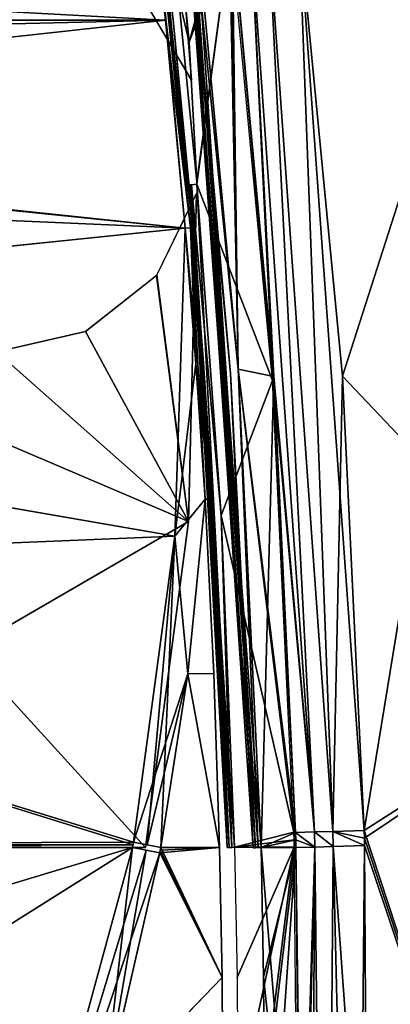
# Model space of a CAD drawing. Header units: millimetres. Extents: x -214 to 214, y -69 to 583.
# Tile 68 of 93: x 69 to 83, y 354 to 392. Entities that reach past the tile are written whole.
import ezdxf

# ---------------------------------------------------------------- set-up
doc = ezdxf.new("R2010")
doc.units = ezdxf.units.MM
doc.header["$LTSCALE"] = 62.021132
for name, color, linetype in [('460', 7, 'CONTINUOUS'), ('461', 7, 'CONTINUOUS'), ('462', 7, 'CONTINUOUS'), ('463', 7, 'CONTINUOUS'), ('464', 7, 'CONTINUOUS'), ('468', 7, 'CONTINUOUS'), ('469', 7, 'CONTINUOUS'), ('490', 7, 'CONTINUOUS'), ('491', 7, 'CONTINUOUS'), ('497', 7, 'CONTINUOUS'), ('511', 7, 'CONTINUOUS'), ('512', 7, 'CONTINUOUS'), ('513', 7, 'CONTINUOUS'), ('514', 7, 'CONTINUOUS'), ('515', 7, 'CONTINUOUS'), ('522', 7, 'CONTINUOUS'), ('536', 7, 'CONTINUOUS'), ('539', 7, 'CONTINUOUS'), ('541', 7, 'CONTINUOUS'), ('542', 7, 'CONTINUOUS'), ('543', 7, 'CONTINUOUS'), ('544', 7, 'CONTINUOUS'), ('558', 7, 'CONTINUOUS'), ('559', 7, 'CONTINUOUS'), ('564', 7, 'CONTINUOUS'), ('566', 7, 'CONTINUOUS'), ('567', 7, 'CONTINUOUS'), ('572', 7, 'CONTINUOUS'), ('581', 7, 'CONTINUOUS'), ('582', 7, 'CONTINUOUS'), ('583', 7, 'CONTINUOUS'), ('584', 7, 'CONTINUOUS'), ('586', 7, 'CONTINUOUS'), ('599', 7, 'CONTINUOUS'), ('600', 7, 'CONTINUOUS'), ('609', 7, 'CONTINUOUS'), ('610', 7, 'CONTINUOUS'), ('614', 7, 'CONTINUOUS'), ('615', 7, 'CONTINUOUS'), ('616', 7, 'CONTINUOUS')]:
    doc.layers.add(name, color=color, linetype=linetype)

msp = doc.modelspace()

# ---------------------------------------------------------------- linework, layer by layer
at = {"layer": '460', "color": 7, "linetype": 'Continuous'}
for points in [[(78.279, 355.014, -133.807), (78.185, 360, -133.846), (79.697, 341.8, -133.623), (78.279, 355.014, -133.807)], [(79.697, 341.8, -133.623), (78.185, 360, -133.846), (79.522, 360, -133.8), (79.697, 341.8, -133.623)], [(78.31, 349.997, -133.761), (78.279, 355.014, -133.807), (79.697, 341.8, -133.623), (78.31, 349.997, -133.761)]]:
    msp.add_3dface(points, dxfattribs=at)
at = {"layer": '461', "color": 7, "linetype": 'Continuous'}
for points in [[(75.293, 396.461, -132.463), (75.379, 396.486, -132.676), (77.001, 378.259, -133.342), (75.293, 396.461, -132.463)], [(75.379, 396.486, -132.676), (75.48, 396.502, -132.742), (78.065, 359.997, -133.825), (75.379, 396.486, -132.676)], [(77.001, 378.259, -133.342), (75.379, 396.486, -132.676), (77.875, 359.994, -133.546), (77.001, 378.259, -133.342)], [(77.875, 359.994, -133.546), (75.379, 396.486, -132.676), (77.963, 359.995, -133.758), (77.875, 359.994, -133.546)], [(77.963, 359.995, -133.758), (75.379, 396.486, -132.676), (78.065, 359.997, -133.825), (77.963, 359.995, -133.758)], [(75.48, 396.502, -132.742), (75.601, 396.517, -132.762), (78.065, 359.997, -133.825), (75.48, 396.502, -132.742)], [(78.065, 359.997, -133.825), (75.601, 396.517, -132.762), (77.3, 378.429, -133.637), (78.065, 359.997, -133.825)], [(78.185, 360, -133.846), (78.065, 359.997, -133.825), (77.3, 378.429, -133.637), (78.185, 360, -133.846)]]:
    msp.add_3dface(points, dxfattribs=at)
at = {"layer": '462', "color": 7, "linetype": 'Continuous'}
for points in [[(77.3, 378.429, -133.637), (75.601, 396.517, -132.762), (77.072, 395.397, -132.789), (77.3, 378.429, -133.637)], [(78.675, 378.142, -133.598), (77.3, 378.429, -133.637), (77.072, 395.397, -132.789), (78.675, 378.142, -133.598)], [(79.522, 360, -133.8), (78.185, 360, -133.846), (77.3, 378.429, -133.637), (79.522, 360, -133.8)], [(79.522, 360, -133.8), (77.3, 378.429, -133.637), (79.515, 360.292, -133.802), (79.522, 360, -133.8)], [(79.515, 360.292, -133.802), (77.3, 378.429, -133.637), (79.508, 360.584, -133.803), (79.515, 360.292, -133.802)], [(79.508, 360.584, -133.803), (77.3, 378.429, -133.637), (78.675, 378.142, -133.598), (79.508, 360.584, -133.803)]]:
    msp.add_3dface(points, dxfattribs=at)
at = {"layer": '463', "color": 7, "linetype": 'Continuous'}
for points in [[(80.254, 360.019, -133.706), (79.508, 360.584, -133.803), (80.24, 360.603, -133.71), (80.254, 360.019, -133.706)], [(79.515, 360.292, -133.802), (79.508, 360.584, -133.803), (80.254, 360.019, -133.706), (79.515, 360.292, -133.802)], [(80.938, 360.622, -133.485), (80.952, 360.038, -133.481), (80.24, 360.603, -133.71), (80.938, 360.622, -133.485)], [(80.952, 360.038, -133.481), (80.254, 360.019, -133.706), (80.24, 360.603, -133.71), (80.952, 360.038, -133.481)], [(82.15, 360.657, -132.679), (82.157, 360.365, -132.678), (80.938, 360.622, -133.485), (82.15, 360.657, -132.679)], [(82.163, 360.074, -132.677), (80.952, 360.038, -133.481), (80.938, 360.622, -133.485), (82.163, 360.074, -132.677)], [(82.163, 360.074, -132.677), (80.938, 360.622, -133.485), (82.157, 360.365, -132.678), (82.163, 360.074, -132.677)], [(79.522, 360, -133.8), (79.515, 360.292, -133.802), (80.254, 360.019, -133.706), (79.522, 360, -133.8)]]:
    msp.add_3dface(points, dxfattribs=at)
at = {"layer": '464', "color": 7, "linetype": 'Continuous'}
for points in [[(79.313, 323.613, -133.349), (79.581, 332.694, -133.499), (80.254, 360.019, -133.706), (79.313, 323.613, -133.349)], [(79.313, 323.613, -133.349), (80.254, 360.019, -133.706), (80.001, 323.589, -133.264), (79.313, 323.613, -133.349)], [(79.697, 341.8, -133.623), (79.522, 360, -133.8), (80.254, 360.019, -133.706), (79.697, 341.8, -133.623)], [(79.581, 332.694, -133.499), (79.697, 341.8, -133.623), (80.254, 360.019, -133.706), (79.581, 332.694, -133.499)], [(80.001, 323.589, -133.264), (80.254, 360.019, -133.706), (80.661, 323.568, -133.063), (80.001, 323.589, -133.264)], [(80.254, 360.019, -133.706), (80.952, 360.038, -133.481), (80.661, 323.568, -133.063), (80.254, 360.019, -133.706)], [(80.661, 323.568, -133.063), (80.952, 360.038, -133.481), (81.825, 323.538, -132.343), (80.661, 323.568, -133.063)], [(80.952, 360.038, -133.481), (82.163, 360.074, -132.677), (81.825, 323.538, -132.343), (80.952, 360.038, -133.481)]]:
    msp.add_3dface(points, dxfattribs=at)
at = {"layer": '468', "color": 7, "linetype": 'Continuous'}
for points in [[(82.157, 360.365, -132.678), (82.15, 360.657, -132.679), (91.96, 366.934, -122.2), (82.157, 360.365, -132.678)], [(92.699, 328.564, -122.047), (82.157, 360.365, -132.678), (91.96, 366.934, -122.2), (92.699, 328.564, -122.047)], [(82.163, 360.074, -132.677), (82.157, 360.365, -132.678), (92.699, 328.564, -122.047), (82.163, 360.074, -132.677)], [(81.825, 323.538, -132.343), (82.163, 360.074, -132.677), (92.699, 328.564, -122.047), (81.825, 323.538, -132.343)]]:
    msp.add_3dface(points, dxfattribs=at)
at = {"layer": '469', "color": 7, "linetype": 'Continuous'}
for points in [[(79.631, 395.626, -131.71), (88.85, 401.641, -121.347), (81.31, 378.152, -132.485), (79.631, 395.626, -131.71)], [(88.85, 401.641, -121.347), (82.15, 360.657, -132.679), (81.31, 378.152, -132.485), (88.85, 401.641, -121.347)], [(91.96, 366.934, -122.2), (82.15, 360.657, -132.679), (88.85, 401.641, -121.347), (91.96, 366.934, -122.2)]]:
    msp.add_3dface(points, dxfattribs=at)
at = {"layer": '490', "color": 7, "linetype": 'Continuous'}
for points in [[(79.631, 395.626, 131.71), (81.31, 378.152, 132.485), (88.85, 401.641, 121.347), (79.631, 395.626, 131.71)], [(88.85, 401.641, 121.347), (81.31, 378.152, 132.485), (91.96, 366.934, 122.2), (88.85, 401.641, 121.347)], [(81.31, 378.152, 132.485), (82.15, 360.657, 132.679), (91.96, 366.934, 122.2), (81.31, 378.152, 132.485)]]:
    msp.add_3dface(points, dxfattribs=at)
at = {"layer": '491', "color": 7, "linetype": 'Continuous'}
for points in [[(91.96, 366.934, 122.2), (82.15, 360.657, 132.679), (92.699, 328.565, 122.047), (91.96, 366.934, 122.2)], [(82.15, 360.657, 132.679), (82.157, 360.366, 132.678), (92.699, 328.565, 122.047), (82.15, 360.657, 132.679)], [(82.157, 360.366, 132.678), (82.163, 360.074, 132.677), (92.699, 328.565, 122.047), (82.157, 360.366, 132.678)], [(82.163, 360.074, 132.677), (82.279, 341.662, 132.555), (92.699, 328.565, 122.047), (82.163, 360.074, 132.677)]]:
    msp.add_3dface(points, dxfattribs=at)
at = {"layer": '497', "color": 7, "linetype": 'Continuous'}
for points in [[(78.185, 360, 133.846), (78.279, 355.014, 133.807), (79.522, 360, 133.8), (78.185, 360, 133.846)], [(78.279, 355.014, 133.807), (78.31, 349.997, 133.761), (79.522, 360, 133.8), (78.279, 355.014, 133.807)], [(79.522, 360, 133.8), (78.31, 349.997, 133.761), (78.31, 342.599, 133.681), (79.522, 360, 133.8)], [(79.697, 341.8, 133.623), (79.522, 360, 133.8), (78.31, 342.599, 133.681), (79.697, 341.8, 133.623)]]:
    msp.add_3dface(points, dxfattribs=at)
at = {"layer": '511', "color": 7, "linetype": 'Continuous'}
for points in [[(76.942, 396.514, 132.715), (75.601, 396.517, 132.762), (77.3, 378.429, 133.637), (76.942, 396.514, 132.715)], [(77.007, 395.956, 132.752), (76.942, 396.514, 132.715), (77.3, 378.429, 133.637), (77.007, 395.956, 132.752)], [(77.072, 395.397, 132.789), (77.007, 395.956, 132.752), (77.3, 378.429, 133.637), (77.072, 395.397, 132.789)], [(77.072, 395.397, 132.789), (77.3, 378.429, 133.637), (78.675, 378.142, 133.598), (77.072, 395.397, 132.789)], [(77.3, 378.429, 133.637), (78.185, 360, 133.846), (78.675, 378.142, 133.598), (77.3, 378.429, 133.637)], [(78.675, 378.142, 133.598), (78.185, 360, 133.846), (79.508, 360.584, 133.803), (78.675, 378.142, 133.598)], [(79.508, 360.584, 133.803), (78.185, 360, 133.846), (79.515, 360.292, 133.802), (79.508, 360.584, 133.803)], [(78.185, 360, 133.846), (79.522, 360, 133.8), (79.515, 360.292, 133.802), (78.185, 360, 133.846)]]:
    msp.add_3dface(points, dxfattribs=at)
at = {"layer": '512', "color": 7, "linetype": 'Continuous'}
for points in [[(75.293, 396.461, 132.463), (77.963, 359.995, 133.758), (75.379, 396.486, 132.676), (75.293, 396.461, 132.463)], [(77.001, 378.259, 133.342), (77.963, 359.995, 133.758), (75.293, 396.461, 132.463), (77.001, 378.259, 133.342)], [(75.379, 396.486, 132.676), (78.065, 359.997, 133.825), (75.48, 396.502, 132.742), (75.379, 396.486, 132.676)], [(77.963, 359.995, 133.758), (78.065, 359.997, 133.825), (75.379, 396.486, 132.676), (77.963, 359.995, 133.758)], [(77.3, 378.429, 133.637), (75.601, 396.517, 132.762), (75.48, 396.502, 132.742), (77.3, 378.429, 133.637)], [(78.185, 360, 133.846), (77.3, 378.429, 133.637), (75.48, 396.502, 132.742), (78.185, 360, 133.846)], [(78.065, 359.997, 133.825), (78.185, 360, 133.846), (75.48, 396.502, 132.742), (78.065, 359.997, 133.825)], [(77.875, 359.994, 133.546), (77.963, 359.995, 133.758), (77.001, 378.259, 133.342), (77.875, 359.994, 133.546)]]:
    msp.add_3dface(points, dxfattribs=at)
at = {"layer": '513', "color": 7, "linetype": 'Continuous'}
for points in [[(77.777, 395.473, 132.695), (77.072, 395.397, 132.789), (80.24, 360.603, 133.71), (77.777, 395.473, 132.695)], [(78.451, 395.538, 132.478), (77.777, 395.473, 132.695), (80.24, 360.603, 133.71), (78.451, 395.538, 132.478)], [(79.631, 395.626, 131.71), (78.451, 395.538, 132.478), (80.938, 360.622, 133.485), (79.631, 395.626, 131.71)], [(80.938, 360.622, 133.485), (78.451, 395.538, 132.478), (80.24, 360.603, 133.71), (80.938, 360.622, 133.485)], [(82.15, 360.657, 132.679), (81.31, 378.152, 132.485), (79.631, 395.626, 131.71), (82.15, 360.657, 132.679)], [(82.15, 360.657, 132.679), (79.631, 395.626, 131.71), (80.938, 360.622, 133.485), (82.15, 360.657, 132.679)], [(77.072, 395.397, 132.789), (78.675, 378.142, 133.598), (80.24, 360.603, 133.71), (77.072, 395.397, 132.789)], [(78.675, 378.142, 133.598), (79.508, 360.584, 133.803), (80.24, 360.603, 133.71), (78.675, 378.142, 133.598)]]:
    msp.add_3dface(points, dxfattribs=at)
at = {"layer": '514', "color": 7, "linetype": 'Continuous'}
for points in [[(80.24, 360.603, 133.71), (79.508, 360.584, 133.803), (80.254, 360.019, 133.706), (80.24, 360.603, 133.71)], [(79.508, 360.584, 133.803), (79.515, 360.292, 133.802), (80.254, 360.019, 133.706), (79.508, 360.584, 133.803)], [(80.938, 360.622, 133.485), (80.24, 360.603, 133.71), (80.952, 360.038, 133.481), (80.938, 360.622, 133.485)], [(80.952, 360.038, 133.481), (80.24, 360.603, 133.71), (80.254, 360.019, 133.706), (80.952, 360.038, 133.481)], [(82.157, 360.366, 132.678), (82.15, 360.657, 132.679), (80.938, 360.622, 133.485), (82.157, 360.366, 132.678)], [(82.163, 360.074, 132.677), (82.157, 360.366, 132.678), (80.938, 360.622, 133.485), (82.163, 360.074, 132.677)], [(82.163, 360.074, 132.677), (80.938, 360.622, 133.485), (80.952, 360.038, 133.481), (82.163, 360.074, 132.677)], [(79.515, 360.292, 133.802), (79.522, 360, 133.8), (80.254, 360.019, 133.706), (79.515, 360.292, 133.802)]]:
    msp.add_3dface(points, dxfattribs=at)
at = {"layer": '515', "color": 7, "linetype": 'Continuous'}
for points in [[(80.254, 360.019, 133.706), (79.522, 360, 133.8), (80.001, 323.589, 133.264), (80.254, 360.019, 133.706)], [(79.522, 360, 133.8), (79.697, 341.8, 133.623), (80.001, 323.589, 133.264), (79.522, 360, 133.8)], [(80.661, 323.568, 133.063), (80.254, 360.019, 133.706), (80.001, 323.589, 133.264), (80.661, 323.568, 133.063)], [(80.952, 360.038, 133.481), (80.254, 360.019, 133.706), (80.661, 323.568, 133.063), (80.952, 360.038, 133.481)], [(81.825, 323.538, 132.343), (80.952, 360.038, 133.481), (80.661, 323.568, 133.063), (81.825, 323.538, 132.343)], [(82.279, 341.662, 132.555), (82.163, 360.074, 132.677), (80.952, 360.038, 133.481), (82.279, 341.662, 132.555)], [(81.825, 323.538, 132.343), (82.279, 341.662, 132.555), (80.952, 360.038, 133.481), (81.825, 323.538, 132.343)]]:
    msp.add_3dface(points, dxfattribs=at)
at = {"layer": '522', "color": 7, "linetype": 'Continuous'}
for points in [[(78.675, 378.142, -133.598), (77.072, 395.397, -132.789), (77.777, 395.473, -132.695), (78.675, 378.142, -133.598)], [(80.24, 360.603, -133.71), (77.777, 395.473, -132.695), (78.451, 395.538, -132.478), (80.24, 360.603, -133.71)], [(79.508, 360.584, -133.803), (78.675, 378.142, -133.598), (77.777, 395.473, -132.695), (79.508, 360.584, -133.803)], [(80.24, 360.603, -133.71), (79.508, 360.584, -133.803), (77.777, 395.473, -132.695), (80.24, 360.603, -133.71)], [(79.631, 395.626, -131.71), (80.938, 360.622, -133.485), (78.451, 395.538, -132.478), (79.631, 395.626, -131.71)], [(80.938, 360.622, -133.485), (80.24, 360.603, -133.71), (78.451, 395.538, -132.478), (80.938, 360.622, -133.485)], [(80.938, 360.622, -133.485), (79.631, 395.626, -131.71), (81.31, 378.152, -132.485), (80.938, 360.622, -133.485)], [(82.15, 360.657, -132.679), (80.938, 360.622, -133.485), (81.31, 378.152, -132.485), (82.15, 360.657, -132.679)]]:
    msp.add_3dface(points, dxfattribs=at)
at = {"layer": '536', "color": 7, "linetype": 'Continuous'}
for points in [[(-74.498, 391.866, -133.076), (-73.573, 399.86, -132.554), (74.498, 391.866, -133.076), (-74.498, 391.866, -133.076)], [(74.498, 391.866, -133.076), (-73.573, 399.86, -132.554), (73.573, 399.86, -132.554), (74.498, 391.866, -133.076)], [(0, 391.8, -133.08), (-74.498, 391.866, -133.076), (74.498, 391.866, -133.076), (0, 391.8, -133.08)], [(75.261, 383.857, -133.482), (0, 391.8, -133.08), (74.498, 391.866, -133.076), (75.261, 383.857, -133.482)], [(11.613, 390.368, -133.161), (0, 391.8, -133.08), (75.261, 383.857, -133.482), (11.613, 390.368, -133.161)], [(22.535, 386.155, -133.378), (11.613, 390.368, -133.161), (75.261, 383.857, -133.482), (22.535, 386.155, -133.378)], [(32.109, 379.41, -133.657), (22.535, 386.155, -133.378), (75.261, 383.857, -133.482), (32.109, 379.41, -133.657)], [(74.859, 371.988, -133.869), (32.109, 379.41, -133.657), (75.261, 383.857, -133.482), (74.859, 371.988, -133.869)], [(39.751, 370.547, -133.899), (32.109, 379.41, -133.657), (74.859, 371.988, -133.869), (39.751, 370.547, -133.899)], [(73.273, 360.208, -134), (39.751, 370.547, -133.899), (74.859, 371.988, -133.869), (73.273, 360.208, -134)], [(45.016, 360.101, -134), (39.751, 370.547, -133.899), (73.254, 360.103, -134), (45.016, 360.101, -134)], [(73.254, 360.103, -134), (39.751, 370.547, -133.899), (73.273, 360.208, -134), (73.254, 360.103, -134)], [(73.235, 360, -134), (45.016, 360.101, -134), (73.254, 360.103, -134), (73.235, 360, -134)], [(45.025, 360.051, -134), (45.016, 360.101, -134), (73.235, 360, -134), (45.025, 360.051, -134)], [(45.043, 360, -134), (45.025, 360.051, -134), (73.235, 360, -134), (45.043, 360, -134)]]:
    msp.add_3dface(points, dxfattribs=at)
at = {"layer": '539', "color": 7, "linetype": 'Continuous'}
for points in [[(74.498, 391.866, -133.076), (73.573, 399.86, -132.554), (73.779, 399.879, -132.469), (74.498, 391.866, -133.076)], [(75.261, 383.857, -133.482), (74.498, 391.866, -133.076), (73.779, 399.879, -132.469), (75.261, 383.857, -133.482)], [(75.261, 383.857, -133.482), (73.779, 399.879, -132.469), (75.469, 383.87, -133.398), (75.261, 383.857, -133.482)], [(73.779, 399.879, -132.469), (73.786, 399.879, -132.462), (75.469, 383.87, -133.398), (73.779, 399.879, -132.469)], [(73.786, 399.879, -132.462), (73.846, 399.88, -132.371), (75.469, 383.87, -133.398), (73.786, 399.879, -132.462)], [(73.846, 399.88, -132.371), (73.871, 399.875, -132.254), (75.536, 383.872, -133.3), (73.846, 399.88, -132.371)], [(75.469, 383.87, -133.398), (73.846, 399.88, -132.371), (75.536, 383.872, -133.3), (75.469, 383.87, -133.398)], [(75.536, 383.872, -133.3), (73.871, 399.875, -132.254), (74.796, 391.881, -132.777), (75.536, 383.872, -133.3)], [(75.56, 383.869, -133.183), (75.536, 383.872, -133.3), (74.796, 391.881, -132.777), (75.56, 383.869, -133.183)]]:
    msp.add_3dface(points, dxfattribs=at)
at = {"layer": '541', "color": 7, "linetype": 'Continuous'}
for points in [[(75.261, 383.857, -133.482), (75.469, 383.87, -133.398), (75.675, 378.641, -133.681), (75.261, 383.857, -133.482)], [(75.469, 383.87, -133.398), (75.536, 383.872, -133.3), (76.224, 373.423, -133.73), (75.469, 383.87, -133.398)], [(75.675, 378.641, -133.681), (75.469, 383.87, -133.398), (76.023, 373.413, -133.818), (75.675, 378.641, -133.681)], [(76.023, 373.413, -133.818), (75.469, 383.87, -133.398), (76.224, 373.423, -133.73), (76.023, 373.413, -133.818)], [(75.536, 383.872, -133.3), (75.56, 383.869, -133.183), (76.312, 373.424, -133.518), (75.536, 383.872, -133.3)], [(76.224, 373.423, -133.73), (75.536, 383.872, -133.3), (76.312, 373.424, -133.518), (76.224, 373.423, -133.73)], [(76.312, 373.424, -133.518), (75.56, 383.869, -133.183), (75.97, 378.649, -133.381), (76.312, 373.424, -133.518)]]:
    msp.add_3dface(points, dxfattribs=at)
at = {"layer": '542', "color": 7, "linetype": 'Continuous'}
for points in [[(74.859, 371.988, -133.869), (75.261, 383.857, -133.482), (75.675, 378.641, -133.681), (74.859, 371.988, -133.869)], [(74.859, 371.988, -133.869), (75.675, 378.641, -133.681), (76.023, 373.413, -133.818), (74.859, 371.988, -133.869)], [(74.859, 371.988, -133.869), (76.023, 373.413, -133.818), (75.359, 366.688, -133.941), (74.859, 371.988, -133.869)], [(73.273, 360.208, -134), (74.859, 371.988, -133.869), (73.796, 360.103, -133.995), (73.273, 360.208, -134)], [(73.796, 360.103, -133.995), (74.859, 371.988, -133.869), (74.32, 360, -133.981), (73.796, 360.103, -133.995)], [(74.32, 360, -133.981), (74.859, 371.988, -133.869), (75.359, 366.688, -133.941), (74.32, 360, -133.981)]]:
    msp.add_3dface(points, dxfattribs=at)
at = {"layer": '543', "color": 7, "linetype": 'Continuous'}
for points in [[(73.235, 360, -134), (72.1, 350.241, -133.98), (68.11, 341.284, -134), (73.235, 360, -134)], [(72.1, 350.241, -133.98), (73.235, 360, -134), (73.759, 359.902, -133.995), (72.1, 350.241, -133.98)], [(74.282, 359.803, -133.981), (72.1, 350.241, -133.98), (73.759, 359.902, -133.995), (74.282, 359.803, -133.981)]]:
    msp.add_3dface(points, dxfattribs=at)
at = {"layer": '544', "color": 7, "linetype": 'Continuous'}
msp.add_3dface([(45.043, 360, -134), (73.235, 360, -134), (68.11, 341.284, -134), (45.043, 360, -134)], dxfattribs=at)
at = {"layer": '558', "color": 7, "linetype": 'Continuous'}
for points in [[(75.359, 366.688, -133.941), (76.023, 373.413, -133.818), (76.361, 366.703, -133.906), (75.359, 366.688, -133.941)], [(74.32, 360, -133.981), (75.359, 366.688, -133.941), (76.585, 360, -133.902), (74.32, 360, -133.981)], [(76.585, 360, -133.902), (75.359, 366.688, -133.941), (76.361, 366.703, -133.906), (76.585, 360, -133.902)]]:
    msp.add_3dface(points, dxfattribs=at)
at = {"layer": '559', "color": 7, "linetype": 'Continuous'}
for points in [[(76.679, 354.995, -133.862), (74.282, 359.803, -133.981), (74.301, 359.902, -133.981), (76.679, 354.995, -133.862)], [(74.32, 360, -133.981), (76.679, 354.995, -133.862), (74.301, 359.902, -133.981), (74.32, 360, -133.981)], [(74.32, 360, -133.981), (76.585, 360, -133.902), (76.679, 354.995, -133.862), (74.32, 360, -133.981)], [(72.1, 350.241, -133.98), (74.282, 359.803, -133.981), (76.679, 354.995, -133.862), (72.1, 350.241, -133.98)], [(76.71, 349.997, -133.817), (72.1, 350.241, -133.98), (76.679, 354.995, -133.862), (76.71, 349.997, -133.817)]]:
    msp.add_3dface(points, dxfattribs=at)
at = {"layer": '564', "color": 7, "linetype": 'Continuous'}
for points in [[(75.415, 391.02, -131.322), (75.001, 392.766, -131.22), (74.88, 396.393, -130.991), (75.415, 391.02, -131.322)], [(75.706, 385.634, -131.6), (75.001, 392.766, -131.22), (75.415, 391.02, -131.322), (75.706, 385.634, -131.6)]]:
    msp.add_3dface(points, dxfattribs=at)
at = {"layer": '566', "color": 7, "linetype": 'Continuous'}
for points in [[(75.497, 389.552, -130.401), (75.229, 392.941, -130.208), (73.836, 392.361, -130.242), (75.497, 389.552, -130.401)], [(75.701, 385.182, -130.62), (74.156, 382.034, -130.756), (75.387, 372.556, -131.056), (75.701, 385.182, -130.62)], [(74.156, 382.034, -130.756), (71.416, 379.868, -130.839), (75.387, 372.556, -131.056), (74.156, 382.034, -130.756)], [(71.416, 379.868, -130.839), (68, 379.091, -130.867), (75.387, 372.556, -131.056), (71.416, 379.868, -130.839)], [(75.387, 372.556, -131.056), (68, 379.091, -130.867), (53.751, 360.002, -131.2), (75.387, 372.556, -131.056)], [(73.726, 360.002, -131.2), (75.387, 372.556, -131.056), (53.751, 360.002, -131.2), (73.726, 360.002, -131.2)]]:
    msp.add_3dface(points, dxfattribs=at)
at = {"layer": '567', "color": 7, "linetype": 'Continuous'}
for points in [[(75.415, 385.524, -131.905), (75.439, 385.522, -131.789), (76.349, 372.775, -132.308), (75.415, 385.524, -131.905)], [(75.439, 385.522, -131.789), (75.505, 385.523, -131.692), (76.956, 360.005, -132.175), (75.439, 385.522, -131.789)], [(76.349, 372.775, -132.308), (75.439, 385.522, -131.789), (76.875, 360.002, -132.38), (76.349, 372.775, -132.308)], [(76.875, 360.002, -132.38), (75.439, 385.522, -131.789), (76.956, 360.005, -132.175), (76.875, 360.002, -132.38)], [(75.505, 385.523, -131.692), (75.704, 385.546, -131.605), (77.05, 360.008, -132.108), (75.505, 385.523, -131.692)], [(76.956, 360.005, -132.175), (75.505, 385.523, -131.692), (77.05, 360.008, -132.108), (76.956, 360.005, -132.175)], [(77.05, 360.008, -132.108), (75.704, 385.546, -131.605), (76.638, 372.791, -132.008), (77.05, 360.008, -132.108)], [(77.164, 360.011, -132.081), (77.05, 360.008, -132.108), (76.638, 372.791, -132.008), (77.164, 360.011, -132.081)]]:
    msp.add_3dface(points, dxfattribs=at)
at = {"layer": '572', "color": 7, "linetype": 'Continuous'}
for points in [[(74.498, 391.866, 133.076), (73.573, 399.86, 132.554), (-74.498, 391.866, 133.076), (74.498, 391.866, 133.076)], [(-74.498, 391.866, 133.076), (73.573, 399.86, 132.554), (-73.573, 399.86, 132.554), (-74.498, 391.866, 133.076)], [(0, 391.8, 133.08), (74.498, 391.866, 133.076), (-74.498, 391.866, 133.076), (0, 391.8, 133.08)], [(11.615, 390.367, 133.161), (74.498, 391.866, 133.076), (0, 391.8, 133.08), (11.615, 390.367, 133.161)], [(22.541, 386.151, 133.378), (74.498, 391.866, 133.076), (11.615, 390.367, 133.161), (22.541, 386.151, 133.378)], [(75.261, 383.857, 133.482), (74.498, 391.866, 133.076), (22.541, 386.151, 133.378), (75.261, 383.857, 133.482)], [(32.115, 379.404, 133.658), (75.261, 383.857, 133.482), (22.541, 386.151, 133.378), (32.115, 379.404, 133.658)], [(74.859, 371.988, 133.869), (75.261, 383.857, 133.482), (32.115, 379.404, 133.658), (74.859, 371.988, 133.869)], [(39.756, 370.538, 133.899), (74.859, 371.988, 133.869), (32.115, 379.404, 133.658), (39.756, 370.538, 133.899)], [(73.273, 360.208, 134), (74.859, 371.988, 133.869), (39.756, 370.538, 133.899), (73.273, 360.208, 134)], [(45.016, 360.101, 134), (73.273, 360.208, 134), (39.756, 370.538, 133.899), (45.016, 360.101, 134)], [(73.254, 360.103, 134), (73.273, 360.208, 134), (45.016, 360.101, 134), (73.254, 360.103, 134)], [(45.025, 360.051, 134), (73.254, 360.103, 134), (45.016, 360.101, 134), (45.025, 360.051, 134)], [(45.043, 360, 134), (73.254, 360.103, 134), (45.025, 360.051, 134), (45.043, 360, 134)], [(73.235, 360, 134), (73.254, 360.103, 134), (45.043, 360, 134), (73.235, 360, 134)]]:
    msp.add_3dface(points, dxfattribs=at)
at = {"layer": '581', "color": 7, "linetype": 'Continuous'}
for points in [[(73.235, 360, 134), (45.043, 360, 134), (47.105, 352.118, 134), (73.235, 360, 134)], [(47.8, 344, 134), (73.235, 360, 134), (47.105, 352.118, 134), (47.8, 344, 134)], [(73.235, 360, 134), (47.8, 344, 134), (68.11, 341.284, 134), (73.235, 360, 134)]]:
    msp.add_3dface(points, dxfattribs=at)
at = {"layer": '582', "color": 7, "linetype": 'Continuous'}
for points in [[(73.235, 360, 134), (68.11, 341.284, 134), (73.759, 359.902, 133.995), (73.235, 360, 134)], [(73.759, 359.902, 133.995), (68.11, 341.284, 134), (74.282, 359.803, 133.981), (73.759, 359.902, 133.995)], [(74.282, 359.803, 133.981), (68.11, 341.284, 134), (72.101, 350.245, 133.98), (74.282, 359.803, 133.981)]]:
    msp.add_3dface(points, dxfattribs=at)
at = {"layer": '583', "color": 7, "linetype": 'Continuous'}
for points in [[(75.261, 383.857, 133.482), (74.859, 371.988, 133.869), (75.675, 378.641, 133.681), (75.261, 383.857, 133.482)], [(75.675, 378.641, 133.681), (74.859, 371.988, 133.869), (76.023, 373.413, 133.818), (75.675, 378.641, 133.681)], [(76.023, 373.413, 133.818), (74.859, 371.988, 133.869), (75.359, 366.688, 133.941), (76.023, 373.413, 133.818)], [(74.859, 371.988, 133.869), (73.273, 360.208, 134), (75.359, 366.688, 133.941), (74.859, 371.988, 133.869)], [(75.359, 366.688, 133.941), (73.273, 360.208, 134), (73.796, 360.103, 133.995), (75.359, 366.688, 133.941)], [(74.32, 360, 133.981), (75.359, 366.688, 133.941), (73.796, 360.103, 133.995), (74.32, 360, 133.981)]]:
    msp.add_3dface(points, dxfattribs=at)
at = {"layer": '584', "color": 7, "linetype": 'Continuous'}
for points in [[(75.261, 383.857, 133.482), (76.225, 373.423, 133.73), (75.469, 383.87, 133.398), (75.261, 383.857, 133.482)], [(75.261, 383.857, 133.482), (75.675, 378.641, 133.681), (76.225, 373.423, 133.73), (75.261, 383.857, 133.482)], [(75.469, 383.87, 133.398), (76.312, 373.424, 133.518), (75.536, 383.872, 133.3), (75.469, 383.87, 133.398)], [(76.225, 373.423, 133.73), (76.312, 373.424, 133.518), (75.469, 383.87, 133.398), (76.225, 373.423, 133.73)], [(75.536, 383.872, 133.3), (76.312, 373.424, 133.518), (75.97, 378.649, 133.381), (75.536, 383.872, 133.3)], [(75.56, 383.869, 133.183), (75.536, 383.872, 133.3), (75.97, 378.649, 133.381), (75.56, 383.869, 133.183)], [(75.675, 378.641, 133.681), (76.023, 373.413, 133.818), (76.225, 373.423, 133.73), (75.675, 378.641, 133.681)]]:
    msp.add_3dface(points, dxfattribs=at)
at = {"layer": '586', "color": 7, "linetype": 'Continuous'}
for points in [[(73.573, 399.86, 132.554), (75.469, 383.87, 133.398), (73.779, 399.879, 132.469), (73.573, 399.86, 132.554)], [(73.573, 399.86, 132.554), (74.498, 391.866, 133.076), (75.469, 383.87, 133.398), (73.573, 399.86, 132.554)], [(75.469, 383.87, 133.398), (73.786, 399.879, 132.462), (73.779, 399.879, 132.469), (75.469, 383.87, 133.398)], [(75.469, 383.87, 133.398), (75.536, 383.872, 133.3), (73.786, 399.879, 132.462), (75.469, 383.87, 133.398)], [(75.536, 383.872, 133.3), (75.56, 383.869, 133.183), (73.786, 399.879, 132.462), (75.536, 383.872, 133.3)], [(73.786, 399.879, 132.462), (75.56, 383.869, 133.183), (74.796, 391.881, 132.777), (73.786, 399.879, 132.462)], [(74.498, 391.866, 133.076), (75.261, 383.857, 133.482), (75.469, 383.87, 133.398), (74.498, 391.866, 133.076)]]:
    msp.add_3dface(points, dxfattribs=at)
at = {"layer": '599', "color": 7, "linetype": 'Continuous'}
for points in [[(74.301, 359.902, 133.981), (74.282, 359.803, 133.981), (76.585, 360, 133.902), (74.301, 359.902, 133.981)], [(76.585, 360, 133.902), (74.282, 359.803, 133.981), (76.679, 354.995, 133.862), (76.585, 360, 133.902)], [(74.32, 360, 133.981), (74.301, 359.902, 133.981), (76.585, 360, 133.902), (74.32, 360, 133.981)], [(74.282, 359.803, 133.981), (72.101, 350.245, 133.98), (76.679, 354.995, 133.862), (74.282, 359.803, 133.981)], [(76.679, 354.995, 133.862), (72.101, 350.245, 133.98), (76.71, 349.997, 133.817), (76.679, 354.995, 133.862)]]:
    msp.add_3dface(points, dxfattribs=at)
at = {"layer": '600', "color": 7, "linetype": 'Continuous'}
for points in [[(76.023, 373.413, 133.818), (75.359, 366.688, 133.941), (76.361, 366.703, 133.906), (76.023, 373.413, 133.818)], [(75.359, 366.688, 133.941), (74.32, 360, 133.981), (76.585, 360, 133.902), (75.359, 366.688, 133.941)], [(75.359, 366.688, 133.941), (76.585, 360, 133.902), (76.361, 366.703, 133.906), (75.359, 366.688, 133.941)]]:
    msp.add_3dface(points, dxfattribs=at)
at = {"layer": '609', "color": 7, "linetype": 'Continuous'}
for points in [[(75.497, 389.552, 130.401), (73.841, 392.355, 130.243), (75.229, 392.941, 130.208), (75.497, 389.552, 130.401)], [(75.701, 385.182, 130.62), (75.387, 372.556, 131.056), (74.162, 382.041, 130.756), (75.701, 385.182, 130.62)], [(74.162, 382.041, 130.756), (75.387, 372.556, 131.056), (71.422, 379.871, 130.839), (74.162, 382.041, 130.756)], [(63.741, 360.002, 131.2), (53.999, 381.682, 130.77), (73.726, 360.002, 131.2), (63.741, 360.002, 131.2)], [(73.726, 360.002, 131.2), (53.999, 381.682, 130.77), (75.387, 372.556, 131.056), (73.726, 360.002, 131.2)], [(75.387, 372.556, 131.056), (53.999, 381.682, 130.77), (68, 379.091, 130.867), (75.387, 372.556, 131.056)], [(71.422, 379.871, 130.839), (75.387, 372.556, 131.056), (68, 379.091, 130.867), (71.422, 379.871, 130.839)]]:
    msp.add_3dface(points, dxfattribs=at)
at = {"layer": '610', "color": 7, "linetype": 'Continuous'}
for points in [[(75.415, 391.02, 131.322), (74.88, 396.393, 130.991), (75.001, 392.766, 131.22), (75.415, 391.02, 131.322)], [(75.706, 385.634, 131.6), (75.415, 391.02, 131.322), (75.001, 392.766, 131.22), (75.706, 385.634, 131.6)]]:
    msp.add_3dface(points, dxfattribs=at)
at = {"layer": '614', "color": 7, "linetype": 'Continuous'}
for points in [[(77.164, 360.011, 132.081), (77.258, 355.003, 132.041), (79.459, 360.012, 132.001), (77.164, 360.011, 132.081)], [(77.258, 355.003, 132.041), (77.29, 350.003, 131.996), (79.459, 360.012, 132.001), (77.258, 355.003, 132.041)], [(77.29, 350.003, 131.996), (77.289, 342.604, 131.915), (79.459, 360.012, 132.001), (77.29, 350.003, 131.996)], [(79.459, 360.012, 132.001), (77.289, 342.604, 131.915), (79.632, 341.373, 131.818), (79.459, 360.012, 132.001)]]:
    msp.add_3dface(points, dxfattribs=at)
at = {"layer": '615', "color": 7, "linetype": 'Continuous'}
for points in [[(76.349, 372.775, 132.308), (76.956, 360.005, 132.175), (75.415, 385.524, 131.905), (76.349, 372.775, 132.308)], [(75.415, 385.524, 131.905), (76.956, 360.005, 132.175), (75.439, 385.522, 131.789), (75.415, 385.524, 131.905)], [(75.439, 385.522, 131.789), (76.956, 360.005, 132.175), (75.505, 385.523, 131.692), (75.439, 385.522, 131.789)], [(75.703, 385.546, 131.605), (75.505, 385.523, 131.692), (76.638, 372.791, 132.008), (75.703, 385.546, 131.605)], [(77.05, 360.008, 132.108), (77.164, 360.011, 132.081), (75.505, 385.523, 131.692), (77.05, 360.008, 132.108)], [(75.505, 385.523, 131.692), (77.164, 360.011, 132.081), (76.638, 372.791, 132.008), (75.505, 385.523, 131.692)], [(76.956, 360.005, 132.175), (77.05, 360.008, 132.108), (75.505, 385.523, 131.692), (76.956, 360.005, 132.175)], [(76.875, 360.002, 132.38), (76.956, 360.005, 132.175), (76.349, 372.775, 132.308), (76.875, 360.002, 132.38)]]:
    msp.add_3dface(points, dxfattribs=at)
at = {"layer": '616', "color": 7, "linetype": 'Continuous'}
for points in [[(74.88, 396.393, 130.991), (75.415, 391.02, 131.322), (76.88, 396.387, 130.921), (74.88, 396.393, 130.991)], [(76.88, 396.387, 130.921), (75.415, 391.02, 131.322), (76.945, 395.831, 130.958), (76.88, 396.387, 130.921)], [(76.945, 395.831, 130.958), (75.415, 391.02, 131.322), (77.009, 395.274, 130.994), (76.945, 395.831, 130.958)], [(75.415, 391.02, 131.322), (75.706, 385.634, 131.6), (77.009, 395.274, 130.994), (75.415, 391.02, 131.322)], [(75.707, 385.586, 131.603), (75.703, 385.546, 131.605), (77.009, 395.274, 130.994), (75.707, 385.586, 131.603)], [(77.009, 395.274, 130.994), (75.703, 385.546, 131.605), (78.619, 377.989, 131.803), (77.009, 395.274, 130.994)], [(75.706, 385.634, 131.6), (75.707, 385.586, 131.603), (77.009, 395.274, 130.994), (75.706, 385.634, 131.6)], [(75.703, 385.546, 131.605), (76.638, 372.791, 132.008), (78.619, 377.989, 131.803), (75.703, 385.546, 131.605)], [(78.619, 377.989, 131.803), (76.638, 372.791, 132.008), (79.445, 360.594, 132.005), (78.619, 377.989, 131.803)], [(76.638, 372.791, 132.008), (77.164, 360.011, 132.081), (79.445, 360.594, 132.005), (76.638, 372.791, 132.008)], [(79.445, 360.594, 132.005), (77.164, 360.011, 132.081), (79.452, 360.303, 132.003), (79.445, 360.594, 132.005)], [(77.164, 360.011, 132.081), (79.459, 360.012, 132.001), (79.452, 360.303, 132.003), (77.164, 360.011, 132.081)]]:
    msp.add_3dface(points, dxfattribs=at)

doc.saveas('drawing.dxf')
